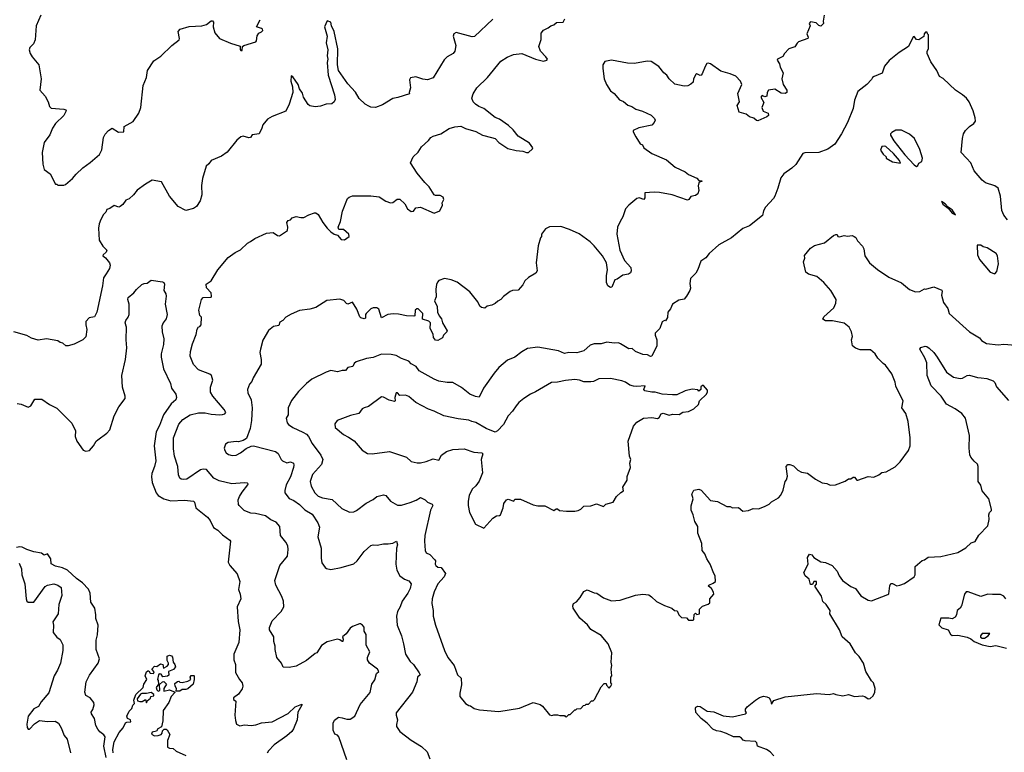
# Model space of a CAD drawing. Extents: x 1933546 to 2138868, y 524910 to 667279.
# Tile 204 of 256: x 2024383 to 2032938, y 590581 to 596948. Entities that reach past the tile are written whole.
import ezdxf

# ---------------------------------------------------------------- set-up
doc = ezdxf.new("R2010")
doc.units = 0

msp = doc.modelspace()

# ---------------------------------------------------------------- linework, layer by layer
at = {"layer": '0CON10XD'}
for points in [[(2024565, 596987.5), (2024526, 596895), (2024517.3, 596772.7), (2024501.7, 596738.3), (2024470, 596705), (2024465.8, 596685), (2024472.5, 596655), (2024490, 596625), (2024548.9, 596555), (2024570.6, 596435), (2024557.5, 596335), (2024602.7, 596282.7), (2024628.8, 596235), (2024642.3, 596192.3), (2024655, 596178.8), (2024765, 596171.4), (2024783.3, 596165), (2024787.5, 596155), (2024765, 596114), (2024693.8, 596045), (2024667.5, 596005), (2024645, 595947.5), (2024595, 595880), (2024576.7, 595795), (2024582.7, 595692.7), (2024596.4, 595646.4), (2024648.3, 595608.3), (2024695, 595520), (2024705, 595520), (2024715, 595510), (2024765, 595510), (2024780, 595515), (2024843, 595567), (2024872.5, 595605), (2024930.5, 595659.5), (2024995, 595706.7), (2025075, 595777.5), (2025096.7, 595816.7), (2025112, 595925), (2025125, 595953.3), (2025153.3, 595985), (2025185, 596006.2), (2025241.2, 595971.2), (2025288, 595972), (2025291.7, 596018.3), (2025367.7, 596062.3), (2025418.8, 596135), (2025435.9, 596184.1), (2025455.7, 596375), (2025484.3, 596445), (2025492, 596505), (2025549.3, 596590.7), (2025609.3, 596630.7), (2025705.5, 596724.5), (2025767.8, 596772.2), (2025770.8, 596785), (2025760.8, 596845), (2025776.7, 596865), (2025855, 596890), (2025965, 596893.3), (2026005, 596907.5), (2026045, 596937.5), (2026057, 596937), (2026066.4, 596926.4), (2026063.3, 596885), (2026077.5, 596835), (2026120, 596785), (2026215, 596742.5), (2026298.3, 596718.3), (2026298.3, 596688.3), (2026305, 596680), (2026315, 596680), (2026320, 596715), (2026330, 596725), (2026435, 596756.7), (2026441.2, 596765), (2026445, 596807.5), (2026460.5, 596829.5), (2026485, 596842.5), (2026494, 596855), (2026493.3, 596865), (2026485, 596871.2), (2026440, 596885), (2026472, 596948)], [(2031373.6, 596986.4), (2031363.3, 596935), (2031366.7, 596915), (2031345, 596892.5), (2031327, 596897), (2031301.7, 596921.7), (2031255, 596930), (2031242.5, 596915), (2031250, 596895), (2031221.2, 596825), (2031232.5, 596795), (2031230, 596785), (2031150, 596755), (2031136.7, 596745), (2031117.3, 596712.7), (2031065, 596693.8), (2031026.7, 596655), (2031012.3, 596627.7), (2030966.2, 596605), (2030963.8, 596595), (2030983.8, 596565), (2030991.4, 596535), (2031016.7, 596485), (2031005.7, 596435), (2031017.5, 596385), (2031048.1, 596335), (2031047.5, 596315), (2031035, 596306), (2030998.8, 596308.8), (2030945, 596343.2), (2030890, 596335), (2030876, 596315), (2030875, 596282.5), (2030858.3, 596278.3), (2030835, 596288.8), (2030821.2, 596275), (2030847.7, 596227.7), (2030831.2, 596185), (2030843, 596153), (2030885, 596136.2), (2030888, 596115), (2030875, 596104.2), (2030795, 596070), (2030785, 596071.2), (2030761.3, 596091.3), (2030725, 596104.4), (2030696, 596126), (2030634, 596144), (2030617.3, 596202.7), (2030635.7, 596235), (2030623.6, 596306.4), (2030656.2, 596385), (2030646.2, 596415), (2030605, 596456.2), (2030555, 596478.8), (2030475, 596500), (2030385, 596563.3), (2030365, 596570), (2030354.1, 596565.9), (2030338.3, 596541.7), (2030313.6, 596476.4), (2030303.6, 596466.4), (2030295, 596462.5), (2030265, 596477.5), (2030257, 596473), (2030237.5, 596435), (2030233.3, 596405), (2030215, 596386.7), (2030186.8, 596373.2), (2030155, 596371.4), (2030075, 596388.8), (2030026.7, 596435), (2030005.9, 596465.9), (2029980, 596485), (2029935, 596542.5), (2029870, 596585), (2029835, 596587.5), (2029725, 596566.7), (2029665, 596568.8), (2029525, 596596.2), (2029467.5, 596585), (2029450, 596555), (2029448.8, 596525), (2029461.2, 596435), (2029481.2, 596385), (2029515, 596330), (2029547, 596307), (2029595, 596252), (2029628.3, 596238.3), (2029665.9, 596205.9), (2029702.7, 596192.7), (2029735, 596171.2), (2029795, 596153.8), (2029868.3, 596118.3), (2029899.3, 596089.3), (2029903.3, 596075), (2029896.7, 596055), (2029875, 596030), (2029763, 596007), (2029713.6, 595986.4), (2029713, 595973), (2029735, 595930), (2029775, 595870), (2029795, 595860), (2029806.7, 595835), (2029875, 595785.8), (2030001.3, 595731.3), (2030077.7, 595667.7), (2030165, 595626), (2030193, 595603), (2030265, 595571.2), (2030285, 595550), (2030308.3, 595548.3), (2030308.3, 595541.7), (2030295, 595540), (2030285, 595530), (2030276.7, 595505), (2030283.8, 595465), (2030275.7, 595434.3), (2030255, 595421.2), (2030215, 595412.5), (2030196.7, 595385), (2030185, 595378.8), (2030052.5, 595425), (2029943, 595447), (2029895, 595450), (2029815, 595442.5), (2029815, 595400), (2029805, 595386.2), (2029765, 595400), (2029745.7, 595394.3), (2029675, 595336), (2029647.5, 595305), (2029624, 595235), (2029598.8, 595195), (2029578, 595145), (2029570, 595085), (2029596.9, 594945), (2029638.8, 594855), (2029693.3, 594795), (2029696.4, 594766.4), (2029690.7, 594749.3), (2029672.3, 594737.7), (2029623.2, 594726.8), (2029575, 594693.8), (2029555, 594687.5), (2029527, 594623), (2029515, 594620), (2029493.3, 594635), (2029482, 594665), (2029480, 594725), (2029488.6, 594775), (2029480, 594835), (2029448, 594895), (2029375, 594983.8), (2029338.8, 595018.8), (2029245, 595086.7), (2029160, 595125), (2029085, 595150), (2028985, 595147.5), (2028950, 595130), (2028917.5, 595085), (2028917.5, 595065), (2028908.3, 595051.7), (2028888.3, 594981.7), (2028871.2, 594835), (2028878, 594765), (2028868.6, 594745), (2028803.7, 594706.3), (2028772.2, 594677.7), (2028754.4, 594645), (2028715, 594598.8), (2028665, 594594), (2028645, 594586.2), (2028585, 594541.2), (2028564.3, 594515.7), (2028537.4, 594502.6), (2028515, 594481.4), (2028485, 594465.8), (2028445, 594458.9), (2028425, 594440.8), (2028395, 594446), (2028379.7, 594459.7), (2028363.3, 594495), (2028295, 594583.3), (2028185, 594667.5), (2028131.7, 594688.3), (2028075, 594697.5), (2028025, 594682.5), (2028011.7, 594668.3), (2028004.1, 594645.9), (2027998, 594605), (2028000.7, 594539.3), (2027986.7, 594505), (2028010, 594455), (2028013.8, 594405), (2028027.5, 594375), (2028048.6, 594348.6), (2028055, 594313.3), (2028096, 594245), (2028093.3, 594235), (2028063.9, 594206.1), (2028056.4, 594183.6), (2028015, 594160), (2027995, 594163.3), (2027978, 594185), (2027974.4, 594215), (2027950.6, 594265), (2027950.8, 594315), (2027937, 594327), (2027882, 594345), (2027886.9, 594395), (2027845, 594434.4), (2027834.5, 594435.5), (2027818.8, 594425), (2027816.7, 594375), (2027808.3, 594371.7), (2027745, 594373.8), (2027675, 594389.2), (2027628.8, 594391.2), (2027582.5, 594385), (2027525, 594356.7), (2027503.5, 594433.5), (2027485, 594443.9), (2027455, 594443.9), (2027433.4, 594436.6), (2027393.3, 594395), (2027386.5, 594385), (2027387, 594353), (2027375, 594348), (2027347.3, 594357.3), (2027337, 594367), (2027313, 594433), (2027275, 594492.5), (2027235, 594476.7), (2027222.3, 594482.3), (2027198.3, 594508.3), (2027165, 594520), (2027051.2, 594508.8), (2026955, 594446.7), (2026905, 594431.2), (2026815, 594420), (2026740.5, 594389.5), (2026695, 594362.5), (2026670, 594335), (2026642, 594318), (2026635, 594290), (2026588.3, 594281.7), (2026545, 594247.5), (2026496.1, 594163.9), (2026473.9, 594086.1), (2026470, 594055), (2026482, 593995), (2026482, 593955), (2026410, 593835), (2026399.2, 593805), (2026378.6, 593781.4), (2026362, 593735), (2026364.2, 593705), (2026393.6, 593643.6), (2026402.9, 593575), (2026395.5, 593464.5), (2026384.2, 593395.8), (2026353, 593307), (2026325, 593290), (2026285, 593280), (2026265, 593283.3), (2026195, 593273.3), (2026171.7, 593258.3), (2026160, 593225), (2026163.8, 593205), (2026176.2, 593185), (2026198.3, 593168.3), (2026228.8, 593161.2), (2026262.5, 593165), (2026302.5, 593185), (2026349.3, 593220.7), (2026395, 593242.5), (2026415, 593243.3), (2026605, 593195.8), (2026629.1, 593179.1), (2026654, 593125), (2026665, 593113.8), (2026705, 593098), (2026735, 593105.7), (2026761.2, 593095), (2026765.7, 593075.7), (2026760.6, 593055), (2026735.6, 592975), (2026699.1, 592905), (2026685.7, 592855.7), (2026687.4, 592837.4), (2026725, 592786.9), (2026765, 592770.6), (2026815, 592734.3), (2026859.5, 592689.5), (2026925, 592651.4), (2026974.2, 592575), (2026988.3, 592538.3), (2026974.4, 592455), (2027003.1, 592355), (2027000.8, 592269.2)], [(2028495, 596952.2), (2028335, 596802), (2028315, 596800), (2028175, 596835.8), (2028153.8, 596825), (2028150, 596805), (2028171.9, 596725), (2028164.2, 596675), (2028150, 596655), (2028096, 596625), (2028072.2, 596597.8), (2027975, 596444), (2027925, 596426), (2027885, 596431.4), (2027825, 596450), (2027778.3, 596441.7), (2027770.8, 596425), (2027778.8, 596355), (2027767.5, 596315), (2027770, 596305), (2027669.3, 596270.7), (2027625, 596263.3), (2027535, 596208.8), (2027475, 596186), (2027435, 596188), (2027417.5, 596195), (2027384, 596215), (2027332.6, 596262.6), (2027299.2, 596319.2), (2027235, 596389.2), (2027153.1, 596505), (2027143, 596557), (2027146, 596695), (2027114, 596845), (2027092.5, 596895), (2027086.1, 596926.1), (2027055, 596937.5), (2027032.5, 596885), (2027054.2, 596805), (2027044.5, 596745.5), (2027060, 596685), (2027055.5, 596635), (2027060, 596605), (2027054.3, 596575), (2027063.9, 596466.1), (2027116.7, 596295), (2027122.5, 596255), (2027115.6, 596234.4), (2027095, 596218), (2027045, 596213.3), (2026995, 596195.7), (2026950.8, 596190.8), (2026905, 596200), (2026889.5, 596209.5), (2026848, 596275), (2026839.6, 596309.6), (2026815, 596346.2), (2026803.1, 596385), (2026755, 596450), (2026740.5, 596459.5), (2026737.8, 596415), (2026752.9, 596365), (2026756, 596315), (2026723.1, 596215), (2026695, 596154), (2026575, 596107.1), (2026536.6, 596083.4), (2026494.6, 596035.4), (2026487.8, 596005), (2026463.8, 595955), (2026401.9, 595948.1), (2026388.8, 595925), (2026375, 595920.6), (2026325, 595934.5), (2026305, 595930.9), (2026269, 595901), (2026185, 595797.7), (2026135, 595763.2), (2026045.8, 595725), (2026025.8, 595695), (2026001.9, 595675), (2025972.5, 595567.5), (2025962.4, 595507.6), (2025964.4, 595425), (2025951.4, 595375), (2025920, 595325), (2025892.3, 595307.7), (2025825, 595291.2), (2025758.8, 595325), (2025685, 595413.3), (2025615, 595537.5), (2025535, 595553.3), (2025475, 595518.8), (2025404.2, 595465.8), (2025372.5, 595425), (2025335, 595390), (2025305, 595380), (2025277.7, 595342.3), (2025255, 595323.3), (2025245, 595320), (2025205, 595333.3), (2025165, 595307.5), (2025140.5, 595299.5), (2025130, 595275), (2025110, 595255), (2025087, 595213), (2025073.1, 595175), (2025068.5, 595135), (2025072.5, 595032.5), (2025105, 594980), (2025140, 594945), (2025135, 594927.5), (2025107.5, 594905), (2025103.8, 594895), (2025128.3, 594878.3), (2025162.5, 594835), (2025168.6, 594815), (2025162.5, 594785), (2025135, 594738.8), (2025110, 594705), (2025101.4, 594635), (2025053.8, 594405), (2025032.5, 594365), (2024985, 594356.2), (2024956.7, 594325), (2024956.7, 594295), (2024967.5, 594255), (2024957, 594193), (2024930, 594165), (2024855, 594127.5), (2024805, 594112.5), (2024783, 594113), (2024757, 594137), (2024735, 594142.5), (2024715, 594157.5), (2024615, 594173.3), (2024542.3, 594162.3), (2024485, 594181.2), (2024445, 594203.8), (2024332.5, 594235)], [(2027226.2, 590515), (2027155.6, 590715.6), (2027145, 590731.2), (2027120, 590740), (2027106.7, 590775), (2027106, 590835), (2027118.3, 590861.7), (2027154.1, 590885.9), (2027185, 590880.8), (2027225, 590869.2), (2027255, 590870), (2027294.1, 590895.9), (2027342.2, 590997.8), (2027427.9, 591102.1), (2027441.2, 591175), (2027469.2, 591210.8), (2027482, 591265), (2027503.8, 591285), (2027492, 591305), (2027421.2, 591355), (2027404, 591385), (2027404, 591405), (2027425.8, 591455), (2027393, 591513), (2027391.9, 591605), (2027376.2, 591635), (2027375, 591670), (2027362.5, 591685), (2027345, 591698.8), (2027335, 591698.8), (2027273.9, 591676.1), (2027255, 591660), (2027219.3, 591610.7), (2027187.5, 591585), (2027193.3, 591565), (2027190, 591545), (2027183.2, 591543.2), (2027165, 591560), (2027145, 591566), (2027055, 591541.9), (2027005, 591510.8), (2026965, 591446.2), (2026949.5, 591440.5), (2026875, 591380), (2026785, 591330), (2026725, 591317.5), (2026672.7, 591322.7), (2026656.1, 591356.1), (2026617.5, 591405), (2026603.3, 591475), (2026603.8, 591505), (2026590.8, 591545), (2026592, 591585), (2026554.1, 591645.9), (2026554, 591665), (2026576.2, 591725), (2026654, 591805), (2026679.2, 591845), (2026675.7, 591895), (2026660.6, 591935), (2026607.1, 592035), (2026598.6, 592075), (2026644.3, 592205.7), (2026708.8, 592285), (2026716, 592345), (2026711.2, 592375), (2026695, 592406.7), (2026650, 592465), (2026642, 592545), (2026610.5, 592580.5), (2026565, 592602), (2026517.5, 592635), (2026432.3, 592657.7), (2026390.9, 592660.9), (2026352.5, 592675), (2026334.2, 592684.2), (2026290, 592725), (2026283.3, 592735), (2026281.2, 592775), (2026292, 592805), (2026316.8, 592843.2), (2026363.8, 592905), (2026366.7, 592915), (2026360.7, 592920.7), (2026334.2, 592924.2), (2026225, 592914.4), (2026115, 592940.5), (2026069.2, 592965), (2026005, 593039.4), (2025977.3, 593042.7), (2025954.5, 593035.5), (2025835, 592954.3), (2025805, 592950.8), (2025785.8, 592955.8), (2025774, 592965), (2025763.2, 592993.2), (2025756.9, 593065), (2025727.5, 593155), (2025718.7, 593218.7), (2025720.5, 593315), (2025765, 593432), (2025800.8, 593475), (2025865, 593513.6), (2025937.2, 593532.8), (2025995, 593531.8), (2026045, 593520), (2026122.8, 593512.8), (2026145, 593515.6), (2026166.3, 593523.7), (2026172.5, 593535), (2026159.1, 593559.1), (2026060, 593675), (2026041.7, 593711.7), (2026040.5, 593755), (2026060, 593815), (2026048, 593855), (2026035, 593867.5), (2025936.7, 593905), (2025892.3, 593952.3), (2025864, 594025), (2025867.5, 594065), (2025885, 594130), (2025917, 594213), (2025925, 594260), (2025935, 594280), (2025947.5, 594282.5), (2025960, 594295), (2025961.7, 594361.7), (2025948.3, 594378.3), (2025938.8, 594425), (2025962.7, 594517.3), (2025975.8, 594534.2), (2026045, 594537.5), (2026050, 594545), (2026046.2, 594575), (2026005, 594617.5), (2026001.7, 594648.3), (2026045, 594677.5), (2026105.7, 594774.3), (2026195, 594880), (2026255, 594923.8), (2026301.7, 594948.3), (2026362.5, 595005), (2026389.6, 595020.4), (2026425, 595045.8), (2026525.8, 595094.2), (2026585, 595098), (2026621.7, 595071.7), (2026639.5, 595070.5), (2026710, 595115), (2026712.5, 595145), (2026703.3, 595185), (2026715, 595202.5), (2026735, 595210), (2026750, 595225), (2026785, 595236.7), (2026825, 595227.5), (2026851.7, 595228.3), (2026895, 595252.5), (2026945, 595270), (2026955, 595270), (2026976.7, 595255), (2027018, 595185), (2027054.2, 595135), (2027084.7, 595104.7), (2027115, 595084.4), (2027145, 595074.2), (2027175, 595037.8), (2027205.4, 595034.6), (2027245, 595062.5), (2027242, 595085), (2027195, 595125.8), (2027155, 595123.3), (2027150, 595145), (2027170, 595195), (2027188.1, 595285), (2027231.2, 595395), (2027245, 595406.7), (2027275, 595416), (2027435, 595415.8), (2027505, 595408.8), (2027565, 595371.2), (2027605, 595356.7), (2027625, 595360), (2027663, 595387), (2027685, 595387.5), (2027728.6, 595348.6), (2027752.9, 595302.9), (2027785, 595280.8), (2027803.3, 595285), (2027826.1, 595313.9), (2027865, 595318.8), (2027985, 595266.7), (2028033, 595287), (2028057.5, 595335), (2028053.9, 595356.1), (2028068.8, 595385), (2028060.8, 595405), (2028035, 595419.5), (2027995, 595421.1), (2027985, 595427.1), (2027940, 595495), (2027902.4, 595532.4), (2027837.5, 595615), (2027778.8, 595705), (2027802, 595755), (2027845, 595797.5), (2027875, 595844), (2027935, 595898), (2027956, 595925), (2027975, 595936.7), (2028042.7, 595957.3), (2028115, 596002), (2028163.7, 596016.3), (2028215, 596021.8), (2028255, 596003.1), (2028345, 595975.3), (2028405, 595943.3), (2028483.3, 595925), (2028514, 595915), (2028545, 595881.5), (2028625, 595829.4), (2028695, 595811.1), (2028755, 595805.8), (2028785, 595794), (2028805, 595793.3), (2028837.5, 595825), (2028840, 595835), (2028811.2, 595875), (2028712.9, 595935), (2028670.2, 595990.2), (2028628.9, 596028.9), (2028552.3, 596082.3), (2028515, 596098.6), (2028415, 596175.7), (2028373.1, 596193.1), (2028343.7, 596213.7), (2028324.2, 596235), (2028312, 596265), (2028322.5, 596305), (2028355.6, 596355), (2028447.5, 596445), (2028562.9, 596587.1), (2028618.1, 596621.9), (2028674, 596646), (2028745, 596653.5), (2028865, 596605.6), (2028935, 596588.8), (2028963, 596597), (2028967.5, 596605), (2028953.3, 596625), (2028906.7, 596675), (2028893.9, 596713.9), (2028912.5, 596775), (2028915, 596830), (2028935, 596856.7), (2028975, 596876.2), (2028997.5, 596895), (2029025, 596903.3), (2029046.4, 596923.6), (2029105, 596927.5), (2029120, 596955)], [(2032965, 595210), (2032935, 595248.8), (2032915, 595290), (2032904.3, 595415), (2032884.1, 595484.1), (2032855, 595503.8), (2032775, 595530), (2032744.5, 595554.5), (2032675, 595633.8), (2032646, 595705), (2032610, 595745), (2032564, 595795), (2032574.5, 595915), (2032582.5, 595955), (2032600.5, 595985), (2032635, 596018.9), (2032673.8, 596045), (2032686.2, 596065), (2032683.8, 596095), (2032665.8, 596155.8), (2032633.3, 596235), (2032610, 596265), (2032575.8, 596295.8), (2032514.4, 596334.4), (2032406.5, 596436.5), (2032375, 596453.8), (2032352, 596505), (2032300.3, 596580.3), (2032266.7, 596655), (2032267.5, 596675), (2032280, 596695), (2032280, 596815), (2032270, 596825), (2032268.3, 596838.3), (2032251.7, 596838.3), (2032240, 596825), (2032238.3, 596801.7), (2032195, 596773.3), (2032175, 596776.7), (2032155, 596802.5), (2032145, 596797.5), (2032105.7, 596714.3), (2032025, 596663.3), (2031936.1, 596593.9), (2031896.2, 596543.8), (2031875.9, 596484.1), (2031806.4, 596453.6), (2031793.6, 596446.4), (2031783, 596427), (2031743.9, 596386.1), (2031665.9, 596324.1), (2031635, 596247.5), (2031624, 596175), (2031575.8, 596055), (2031524, 595955), (2031464, 595865), (2031405, 595824), (2031327.5, 595795), (2031205, 595792), (2031186.1, 595783.9), (2031125, 595690), (2031092.3, 595657.7), (2031023, 595607), (2030995, 595572.5), (2030971.2, 595485), (2030942.5, 595415), (2030932.5, 595395), (2030862.5, 595317.5), (2030844.3, 595285.7), (2030838, 595245), (2030725, 595156), (2030665, 595133.8), (2030567.2, 595052.8), (2030457.7, 594992.3), (2030373, 594917), (2030345, 594877.5), (2030300.8, 594849.2), (2030275, 594777.5), (2030256.1, 594743.9), (2030210.5, 594699.5), (2030206.2, 594655), (2030210.8, 594615), (2030205.4, 594594.6), (2030175.7, 594545), (2030155, 594520), (2030109.1, 594510.9), (2030056.2, 594475), (2030038.8, 594435), (2030014.4, 594405), (2030010, 594360), (2029995, 594330), (2029985, 594332.5), (2029965, 594321.2), (2029944.3, 594265.7), (2029905.4, 594225), (2029903.2, 594205), (2029918.6, 594165), (2029919.2, 594115), (2029875, 594024.2), (2029865, 594021.4), (2029837.5, 594035), (2029798, 594038), (2029734, 594065), (2029705, 594090), (2029675, 594086.9), (2029601.9, 594131.9), (2029585, 594139.6), (2029547.3, 594137.3), (2029485, 594145.7), (2029435, 594132.5), (2029375, 594132), (2029339.5, 594120.5), (2029285, 594071.2), (2029225, 594052.5), (2029155, 594055.8), (2029115, 594047.5), (2029065, 594070.9), (2028885, 594102), (2028795, 594090), (2028745, 594062.5), (2028685, 594014.2), (2028621.2, 593988.8), (2028545.8, 593924.2), (2028505, 593876.7), (2028413.4, 593746.6), (2028375, 593668.8), (2028343.6, 593673.6), (2028295, 593694.2), (2028222.1, 593752.1), (2028145, 593794.3), (2028095.7, 593795.7), (2028025, 593807.1), (2027983.8, 593825), (2027855, 593897.5), (2027826.2, 593935), (2027785, 593958.6), (2027765, 593980), (2027700, 594005), (2027655, 594030), (2027609.7, 594039.7), (2027525, 594040), (2027455, 594012.9), (2027395, 594004), (2027305.9, 593974.1), (2027289.3, 593960.7), (2027276.7, 593935), (2027235, 593926.2), (2027215, 593900), (2027185, 593899.4), (2027145, 593886.7), (2027085, 593898.8), (2027045, 593886.2), (2026922.5, 593825), (2026873.3, 593785), (2026805, 593716.2), (2026745, 593640), (2026716.2, 593575), (2026714, 593515), (2026698.8, 593485), (2026708, 593445), (2026718.9, 593428.9), (2026755, 593404.3), (2026843.5, 593363.5)], [(2032175, 595673.3), (2032185, 595680), (2032195, 595700), (2032220, 595715), (2032227.5, 595745), (2032205, 595820), (2032157.5, 595915), (2032113.6, 595953.6), (2032045, 595986.7), (2031995, 595986.7), (2031961.7, 595968.3), (2031947.5, 595955), (2031948.8, 595945), (2031978.6, 595895), (2032073.8, 595773.8), (2032155, 595686.7), (2032175, 595673.3)], [(2032035, 595700), (2032026.7, 595725), (2031975.3, 595785.3), (2031907.5, 595845), (2031895, 595850), (2031873.6, 595846.4), (2031862.5, 595815), (2031885, 595780), (2031910, 595755), (2031910, 595745), (2031965, 595712.5), (2032035, 595700)], [(2032515, 595252.5), (2032485, 595296.2), (2032450, 595320), (2032425, 595348.8), (2032393.3, 595366.7), (2032404.1, 595344.1), (2032448.8, 595308.8), (2032485, 595266.7), (2032515, 595252.5)], [(2029135, 590890), (2029155, 590910), (2029165, 590910), (2029205, 590950), (2029215, 590950), (2029225, 590960), (2029257, 590963), (2029281.7, 590988.3), (2029295, 590990), (2029305, 591000), (2029325, 591000), (2029351.7, 591028.3), (2029365, 591030), (2029378.3, 591041.7), (2029435, 591150), (2029461.7, 591178.3), (2029478.3, 591178.3), (2029480, 591165), (2029505, 591140), (2029520, 591155), (2029527.5, 591175), (2029520, 591185), (2029520, 591235), (2029527.5, 591245), (2029522.5, 591305), (2029527.5, 591335), (2029522.5, 591365), (2029526.7, 591445), (2029496, 591525), (2029435, 591596), (2029345, 591650), (2029315, 591690), (2029248.3, 591748.3), (2029192.5, 591835), (2029187.5, 591855), (2029195, 591873.3), (2029219.7, 591890.3), (2029253, 591927), (2029285, 591980), (2029312.5, 591992.5), (2029375, 591967.5), (2029397.5, 591965), (2029455, 591922.5), (2029525, 591898.8), (2029600, 591905), (2029733, 591947), (2029796.1, 591956.1), (2029849.3, 591949.3), (2029873.6, 591933.6), (2029915, 591892.5), (2029985, 591857.5), (2030050, 591835), (2030073, 591813), (2030095, 591810), (2030110, 591775), (2030131.7, 591751.7), (2030175, 591750), (2030195, 591730), (2030235, 591730), (2030240, 591735), (2030241.7, 591778.3), (2030255, 591790), (2030265, 591780), (2030290, 591785), (2030290, 591825), (2030315, 591850), (2030365, 591870), (2030378.3, 591881.7), (2030380, 591915), (2030412.5, 591955), (2030411.7, 591971.7), (2030392.5, 592005), (2030367.5, 592025), (2030370, 592035), (2030409.5, 592050.5), (2030427.5, 592065), (2030426.7, 592115), (2030413.3, 592135), (2030383.3, 592215), (2030351.7, 592261.7), (2030336.1, 592306.1), (2030313.3, 592335), (2030310, 592395), (2030273.8, 592485), (2030274.4, 592545), (2030248, 592588), (2030235.7, 592645), (2030218, 592685), (2030216.4, 592723.6), (2030233.8, 592785), (2030223.3, 592825), (2030240.7, 592859.3), (2030285, 592867.5), (2030305, 592858.8), (2030385, 592768.8), (2030445, 592760), (2030528, 592718), (2030555, 592716.2), (2030576.4, 592706.4), (2030628, 592708), (2030665, 592677.5), (2030715, 592683.3), (2030755, 592700), (2030803, 592697), (2030853, 592717), (2030893.6, 592736.4), (2030915, 592757.5), (2030976.1, 592793.9), (2030996.7, 592815), (2031015, 592860), (2031033.8, 592936.2), (2031045, 592950), (2031055, 592980), (2031043.3, 593065), (2031058.3, 593081.7), (2031075, 593082.5), (2031105, 593070), (2031144.4, 593034.4), (2031175, 593016.2), (2031228.3, 593008.3), (2031296.4, 592956.4), (2031355, 592923.3), (2031395, 592917.5), (2031425, 592902.5), (2031470, 592905), (2031555, 592937.5), (2031585, 592957.5), (2031605, 592957.5), (2031625, 592971.2), (2031635, 592971.2), (2031655, 592947.5), (2031665, 592947.5), (2031755, 592977.5), (2031805, 592973.8), (2031847, 592993), (2031875, 593013.8), (2031911.7, 593018.3), (2031988.3, 593061.7), (2032033.9, 593106.1), (2032105.8, 593204.2), (2032120, 593245), (2032120, 593315), (2032103.8, 593455), (2032081.2, 593525), (2032046.2, 593575), (2032060, 593635), (2032046.7, 593655), (2031995, 593762.5), (2031988.8, 593798.8), (2031961.2, 593871.2), (2031906.7, 593945), (2031885, 593958.8), (2031837.7, 594007.7), (2031816.2, 594045), (2031775, 594078.6), (2031685, 594079.4), (2031645, 594092.5), (2031618.8, 594115), (2031611.2, 594165), (2031620, 594195), (2031610, 594235), (2031588.8, 594275), (2031545, 594310), (2031445, 594330), (2031385, 594331.5), (2031360, 594345), (2031369.2, 594365), (2031457.1, 594445), (2031474, 594485), (2031476, 594515), (2031430, 594595), (2031368.8, 594665), (2031308.8, 594715), (2031235, 594736.2), (2031213.6, 594753.6), (2031192.5, 594845), (2031204, 594875), (2031201.2, 594898.8), (2031228.3, 594931.7), (2031255, 594962.5), (2031287.5, 594985), (2031375, 595010), (2031455, 595073.3), (2031475, 595082.5), (2031485, 595080), (2031492.5, 595065), (2031505, 595060), (2031545, 595072.5), (2031575, 595067.5), (2031615, 595073.3), (2031632.5, 595065), (2031647.5, 595055), (2031662.5, 595025), (2031705, 594980), (2031716.1, 594956.1), (2031726.7, 594895), (2031766.1, 594836.1), (2031835, 594776.7), (2031935, 594711.2), (2032045, 594660), (2032115, 594604.2), (2032165, 594584), (2032205, 594586.7), (2032245, 594608.8), (2032255, 594606.7), (2032325, 594627.1), (2032395, 594596.7), (2032398.8, 594585), (2032393.3, 594555), (2032409.2, 594489.2), (2032447, 594437), (2032460, 594395), (2032635, 594236.2), (2032722.3, 594182.3), (2032739.2, 594159.2), (2032782.5, 594135), (2032885, 594121.9), (2032935, 594128), (2033035, 594120)], [(2032855, 594740), (2032871.7, 594758.3), (2032887.5, 594825), (2032877.5, 594895), (2032867.5, 594915), (2032790, 594965), (2032753, 594973), (2032735, 594987.5), (2032701.7, 594988.3), (2032703.6, 594903.6), (2032723.3, 594865), (2032815, 594752.5), (2032855, 594740)], [(2024361.2, 593611.2), (2024395, 593605.8), (2024455, 593580), (2024478.8, 593591.2), (2024515, 593650.8), (2024575, 593651.4), (2024642.6, 593602.6), (2024705, 593570.8), (2024835, 593442), (2024868.6, 593375), (2024865.7, 593325), (2024879.4, 593285), (2024935, 593208), (2024958.3, 593198.3), (2024990, 593205), (2025025, 593244.2), (2025045.8, 593284.2), (2025062.9, 593297.1), (2025140.9, 593355), (2025165.4, 593385), (2025202.2, 593505), (2025244.4, 593585), (2025298.1, 593655), (2025297.9, 593675), (2025275.2, 593755), (2025270.9, 593855), (2025300.9, 593995), (2025314.5, 594095), (2025307.5, 594165), (2025310, 594275), (2025299.5, 594315), (2025304.4, 594335), (2025325, 594362), (2025333.6, 594386.4), (2025333.6, 594476.4), (2025322.5, 594515), (2025325, 594533.3), (2025375.4, 594574.6), (2025396.7, 594603.3), (2025445, 594645.7), (2025465, 594655.7), (2025491.7, 594658.3), (2025526.1, 594683.9), (2025625, 594669.6), (2025635.5, 594665), (2025639.8, 594649.8), (2025634.2, 594594.2), (2025652.5, 594565), (2025656.6, 594546.6), (2025645.3, 594475), (2025665.4, 594385), (2025655, 594348), (2025628.1, 594315), (2025618.5, 594285), (2025621.1, 594235), (2025634.6, 594175), (2025630.8, 594125), (2025611.2, 594045), (2025611.5, 594015), (2025632.5, 593915), (2025692.1, 593785), (2025703.2, 593745), (2025738.1, 593695), (2025745.8, 593665), (2025738, 593645), (2025700.1, 593609.9), (2025632.3, 593515), (2025598.2, 593421.8), (2025569.1, 593365), (2025552, 593245), (2025565.5, 593115), (2025553.6, 593065)], [(2030935, 590550), (2030902.5, 590585), (2030872.5, 590605), (2030793.8, 590635), (2030786.2, 590665), (2030775.6, 590675.6), (2030685, 590680), (2030667.5, 590687.5), (2030654, 590705), (2030636.2, 590715), (2030585, 590715.7), (2030524.7, 590744.7), (2030475, 590762), (2030437.4, 590767.4), (2030405, 590782.5), (2030355, 590834.3), (2030302.5, 590875), (2030257.7, 590927.7), (2030253.6, 590966.4), (2030257.5, 590975), (2030275, 590983.3), (2030295, 590980), (2030355, 590940), (2030415, 590932.5), (2030495, 590899.1), (2030575, 590889.2), (2030690, 590915), (2030696.7, 590925), (2030687.7, 590937.7), (2030688.1, 590955), (2030703.4, 590976.6), (2030775, 591034.6), (2030811.9, 591058.1), (2030845, 591070.4), (2030875, 591064.7), (2030895, 591053.6), (2030906.9, 591035), (2030915, 591000), (2030935, 591032.5), (2031035, 591064.4), (2031305, 591091.4), (2031415, 591084), (2031455, 591093.3), (2031475, 591083.8), (2031535, 591073.3), (2031585, 591083.3), (2031636.4, 591066.4), (2031705, 591072.5), (2031725, 591067.5), (2031755, 591047.5), (2031771.7, 591048.3), (2031797, 591073), (2031812.5, 591105), (2031816.7, 591135), (2031802.5, 591185), (2031785, 591202.5), (2031733.2, 591283.2), (2031713, 591357), (2031676, 591415), (2031643.8, 591445), (2031598, 591525), (2031530, 591585), (2031506.7, 591645), (2031421.2, 591785), (2031423.3, 591815), (2031388.8, 591865), (2031361.4, 591891.4), (2031348.8, 591938.8), (2031292.5, 592025), (2031306, 592044), (2031306.2, 592065), (2031284.1, 592065.9), (2031270, 592040), (2031255, 592040), (2031243.3, 592085), (2031208, 592115), (2031196, 592145), (2031232.5, 592215), (2031227.5, 592275), (2031245, 592302.5), (2031265, 592298), (2031283.9, 592273.9), (2031345, 592236), (2031385, 592232), (2031443.3, 592205), (2031486.1, 592156.1), (2031501.9, 592115), (2031532.5, 592075), (2031605, 592021.4), (2031644.3, 592004.3), (2031691.1, 591941.1), (2031754.1, 591904.1), (2031785, 591897.1), (2031925, 591952.5), (2031935, 591960), (2031942.3, 592027.7), (2031951.7, 592048.3), (2031965, 592048), (2032005, 592028.8), (2032030, 592035), (2032070.7, 592049.3), (2032153.9, 592106.1), (2032163.8, 592125), (2032164.2, 592195.8), (2032225, 592249.2), (2032245.4, 592254.6), (2032275, 592275.8), (2032387.3, 592282.7), (2032535, 592316.7), (2032603, 592357), (2032649.3, 592400.7), (2032685.8, 592414.2), (2032715, 592467.5), (2032795, 592550), (2032806.7, 592605), (2032803.6, 592646.4), (2032810, 592665), (2032827, 592683), (2032827.5, 592695), (2032803.3, 592785), (2032744.3, 592854.3), (2032735, 592902.5), (2032712, 592935), (2032709.2, 593065), (2032703.8, 593085), (2032675, 593112.5), (2032645.6, 593145), (2032637.4, 593167.4), (2032631.2, 593225), (2032634.4, 593335), (2032600, 593485), (2032568.8, 593525), (2032512, 593565), (2032435.4, 593605.4), (2032390, 593675), (2032303.1, 593765), (2032268.9, 593855), (2032264.4, 593965), (2032248.2, 594008.2), (2032203.3, 594085), (2032211.2, 594098.8), (2032250.5, 594109.5), (2032265, 594107.5), (2032285, 594094), (2032325, 594055.8), (2032355.4, 594015.4), (2032435, 593886.2), (2032495, 593842), (2032555, 593830), (2032575, 593834), (2032614.6, 593855.4), (2032635, 593857.8), (2032705, 593837.3), (2032735.5, 593834.5), (2032785, 593829.4), (2032840.3, 593810.3), (2032854.4, 593794.4), (2032868.7, 593758.7), (2032975, 593637.5)], [(2028415, 592530), (2028493.6, 592616.4), (2028525, 592637.5), (2028551.7, 592638.3), (2028560, 592645), (2028582.5, 592705), (2028590, 592745), (2028613.6, 592776.4), (2028628.3, 592781.7), (2028675, 592762.5), (2028685, 592780), (2028735, 592782.5), (2028845, 592731.2), (2028885, 592723.3), (2028945, 592723.3), (2029025, 592683.3), (2029045, 592697.5), (2029055, 592697.5), (2029073.6, 592683.6), (2029135, 592676.7), (2029205, 592677.5), (2029235, 592684), (2029257.5, 592695), (2029285, 592720), (2029346.4, 592723.6), (2029395, 592740), (2029455, 592717.5), (2029475, 592737.5), (2029540, 592755), (2029567, 592803), (2029605, 592840), (2029630, 592855), (2029622.5, 592885), (2029660, 592945), (2029660.7, 592979.3), (2029690, 593055), (2029683.3, 593095), (2029692.5, 593125), (2029680, 593155), (2029670, 593285), (2029716.2, 593415), (2029745, 593451.2), (2029804.1, 593485.9), (2029875, 593490), (2029925, 593481.2), (2029938.3, 593491.7), (2029955, 593522.5), (2029975, 593527.5), (2030025, 593512.5), (2030055, 593520), (2030111.7, 593518.3), (2030145, 593537.5), (2030195, 593542.5), (2030240, 593565), (2030280, 593605), (2030290, 593635), (2030350, 593695), (2030360, 593715), (2030358.3, 593728.3), (2030325, 593770), (2030315, 593770), (2030301.7, 593758.3), (2030300, 593735), (2030285, 593720), (2030275, 593730), (2030225, 593737.5), (2030165, 593722.5), (2030091.7, 593688.3), (2030055, 593687.5), (2029965, 593692.5), (2029905, 593712.5), (2029875, 593710), (2029815, 593722), (2029806.7, 593735), (2029816.4, 593766.4), (2029745, 593760), (2029715, 593763.8), (2029685, 593771.2), (2029645, 593799.2), (2029615, 593810), (2029515, 593828.6), (2029415, 593827.1), (2029368, 593805), (2029345, 593800.7), (2029285, 593800.5), (2029245.4, 593815.4), (2029205, 593820), (2029125, 593812.9), (2029055, 593797.1), (2029004.5, 593795.5), (2028865.7, 593714.3), (2028820, 593695), (2028763.2, 593656.8), (2028718.8, 593621.2), (2028695, 593593.3), (2028664.2, 593545.8), (2028625.8, 593504.2), (2028585, 593431.2), (2028535, 593376), (2028515, 593363.8), (2028436.7, 593395), (2028345, 593446.2), (2028310, 593455), (2028285, 593468.8), (2028192, 593478), (2028067.5, 593505), (2027985, 593545.8), (2027935, 593562), (2027825, 593620), (2027765, 593674), (2027735, 593686), (2027685, 593683.3), (2027665, 593706.7), (2027652.5, 593705), (2027641.2, 593665), (2027646, 593635), (2027639.7, 593630.3), (2027592.1, 593642.1), (2027545, 593666.7), (2027525, 593670), (2027413.6, 593586.4), (2027375, 593576.2), (2027357.5, 593565), (2027330, 593525), (2027258.3, 593508.3), (2027140, 593465), (2027120, 593435), (2027123.8, 593405), (2027195, 593343.8), (2027240.9, 593320.9), (2027287.9, 593287.9), (2027358.3, 593208.3), (2027405, 593176.7), (2027445, 593173.8), (2027595, 593195.8), (2027745, 593146), (2027785, 593108.8), (2027835, 593096.2), (2027865, 593096), (2027915, 593107.5), (2027975, 593132), (2028025, 593118.8), (2028047.7, 593162.3), (2028092.5, 593195), (2028146.8, 593213.2), (2028245, 593219.2), (2028329.7, 593189.7), (2028396.7, 593185), (2028406, 593175), (2028392.9, 593125), (2028405, 593010), (2028373.6, 592936.4), (2028345, 592897.5), (2028312.7, 592867.3), (2028288.3, 592811.7), (2028278.8, 592765), (2028278.8, 592725), (2028291.2, 592665), (2028342.5, 592565), (2028415, 592530)], [(2026843.5, 593363.5), (2026873.8, 593345), (2026890.8, 593325), (2026924.7, 593264.7), (2026998.6, 593165), (2027017.1, 593125), (2027006.3, 593083.7), (2026928.1, 592995), (2026907.9, 592935), (2026915.5, 592895), (2026948.2, 592835), (2026975, 592806.2), (2027012.7, 592792.7), (2027097.2, 592777.2), (2027180.5, 592700.5), (2027247.7, 592667.7), (2027285, 592672), (2027307.9, 592682.1), (2027392.8, 592747.2), (2027455, 592778.8), (2027485, 592803.8), (2027545, 592818), (2027565, 592813.8), (2027604.5, 592764.5), (2027665, 592728), (2027700.3, 592729.7), (2027775, 592750.9), (2027827.6, 592772.4), (2027865, 592796.9), (2027905, 592774.7), (2027925.7, 592755.7), (2027967.4, 592737.4), (2027971.9, 592725), (2027953.2, 592685), (2027902.2, 592465), (2027899.4, 592415), (2027905.8, 592335), (2027915, 592313.8), (2027945, 592300), (2027991.2, 592255), (2027996.2, 592245), (2027992.5, 592215), (2027998.8, 592205), (2028015, 592191.2), (2028045, 592186.2), (2028083.5, 592135), (2028070.6, 592105), (2028014.5, 592045), (2027982.9, 591975), (2027967.5, 591915), (2027964.4, 591875), (2027976.7, 591815), (2027975.8, 591765.8), (2027996, 591685), (2028072.9, 591465), (2028102.5, 591405), (2028158, 591335), (2028186, 591255), (2028220, 591225), (2028222.5, 591167.5), (2028206.7, 591095), (2028207.5, 591065), (2028257.5, 591005), (2028285, 590987.5), (2028300, 590985), (2028330.7, 590960.7), (2028379.3, 590949.3), (2028545, 590936.7), (2028725, 590964), (2028845, 591013.8), (2028905, 590996.7), (2028925, 590982), (2028985, 590906.7), (2029005, 590900), (2029025, 590907.5), (2029055, 590907.5), (2029075, 590900), (2029115, 590900), (2029121.7, 590891.7), (2029135, 590890)], [(2025553.6, 593065), (2025530.5, 593005), (2025526.7, 592975), (2025534.4, 592925), (2025567.5, 592835), (2025585, 592812.9), (2025634.7, 592784.7), (2025695, 592766.4), (2025815, 592773.3), (2025894.1, 592764.1), (2025901.2, 592755), (2025912.9, 592705), (2026014.3, 592625), (2026037.5, 592595), (2026065.6, 592535.6), (2026105, 592510.8), (2026145, 592471.2), (2026210, 592425), (2026213.3, 592415), (2026192.9, 592235), (2026207.5, 592205), (2026272.6, 592132.6), (2026294.3, 592065), (2026283.6, 591995), (2026299.5, 591955), (2026305.5, 591915), (2026271.6, 591845), (2026281.3, 591718.7), (2026294.5, 591644.5), (2026287.5, 591535), (2026241.9, 591435), (2026242.9, 591385), (2026257.5, 591345), (2026258.6, 591275), (2026291.4, 591215), (2026315.7, 591185), (2026322.9, 591155), (2026317.1, 591132.9), (2026285, 591087.5), (2026240, 591055), (2026241.7, 591041.7), (2026260, 591025), (2026253.3, 590905), (2026257, 590857), (2026266.7, 590825), (2026295, 590811.2), (2026335, 590821.2), (2026395, 590814), (2026435, 590820), (2026485, 590838.6), (2026577.5, 590845), (2026715, 590920), (2026775, 590976), (2026835, 591000), (2026835, 590990), (2026799.5, 590930.5), (2026793.1, 590865), (2026761.9, 590785), (2026748.2, 590761.8), (2026705, 590724.3), (2026595, 590646.2), (2026543.3, 590595), (2026533.9, 590573.9)], [(2025133.1, 590536.9), (2025114.1, 590635), (2025124.5, 590715), (2025113.8, 590733.8), (2025078.9, 590758.9), (2025061.5, 590781.5), (2025045.6, 590815), (2025034, 590875), (2025006.2, 590915), (2025005, 590930), (2025017.5, 590952.5), (2025028.8, 590995), (2025026.2, 591015), (2024995, 591053.8), (2024957.5, 591075), (2024948.8, 591105), (2024959.2, 591195), (2024989.3, 591250.7), (2025063.8, 591355), (2025075.9, 591394.1), (2025046.1, 591476.1), (2025048, 591555), (2025058.3, 591601.7), (2025064, 591685), (2025045.7, 591745), (2025044, 591776), (2025034.4, 591834.4), (2025000.8, 591885), (2024995.6, 591965), (2024979.8, 591999.8), (2024928.2, 592055), (2024875, 592091.3), (2024799.1, 592165), (2024755, 592184.7), (2024695, 592199.4), (2024655, 592218.8), (2024652.4, 592262.4), (2024625, 592306.2), (2024595, 592294), (2024572.4, 592312.4), (2024505, 592323.1), (2024445, 592343.8), (2024405, 592365.1), (2024385, 592368.4), (2024355, 592362.6)], [(2027000.8, 592269.2), (2027009.3, 592229.3), (2027037, 592187), (2027049.3, 592179.3), (2027085, 592171.2), (2027175, 592186.2), (2027285, 592218.8), (2027316.2, 592245), (2027375, 592326.2), (2027435, 592380), (2027455, 592385.8), (2027487.3, 592382.7), (2027545, 592394.2), (2027585, 592392), (2027625, 592399.2), (2027656.4, 592416.4), (2027665.6, 592385.6), (2027657.8, 592355), (2027650, 592215), (2027660, 592165), (2027686, 592115), (2027725, 592087.1), (2027765, 592072.5), (2027784.3, 592045), (2027774.5, 592005), (2027754.5, 591965), (2027704.6, 591895), (2027689.4, 591845), (2027664.5, 591805.5), (2027657.1, 591765), (2027663.9, 591686.1), (2027700, 591595), (2027717.1, 591525), (2027735, 591433.3), (2027775, 591372), (2027803.4, 591343.4), (2027855, 591272.5), (2027862.5, 591255), (2027840, 591235), (2027834.2, 591195), (2027797, 591103), (2027654.4, 590925), (2027653.1, 590905), (2027665.9, 590864.1), (2027656.4, 590823.6), (2027658, 590805), (2027685, 590762), (2027785, 590686.7), (2027873, 590633), (2027922, 590585), (2027946.7, 590525)], [(2024379.2, 592225), (2024399.2, 592175), (2024400.8, 592125), (2024428.1, 592045), (2024440, 591915), (2024446, 591896), (2024456.1, 591886.1), (2024505, 591885.8), (2024605, 592021.4), (2024625, 592034.2), (2024680, 592045), (2024715, 592034.3), (2024742.5, 592015), (2024750, 591945), (2024722.9, 591865), (2024715.6, 591785), (2024670.8, 591715), (2024677.1, 591685), (2024673.1, 591623.1), (2024705, 591582.5), (2024735, 591562.5), (2024758, 591515), (2024758, 591465), (2024737.5, 591357.5), (2024712.2, 591295), (2024682.7, 591245), (2024635, 591098), (2024569.7, 591020.3), (2024545, 590980), (2024505, 590958), (2024455.7, 590895), (2024445.6, 590825), (2024448.3, 590798.3), (2024455, 590783.8), (2024467, 590783), (2024510.6, 590829.4), (2024555, 590857.7), (2024625, 590850.5), (2024692.4, 590852.4), (2024719.2, 590835), (2024743.6, 590793.6), (2024768.8, 590728.8), (2024795.8, 590695), (2024824.2, 590575.8)], [(2032951.4, 591915), (2032935, 591937.1), (2032905, 591952.5), (2032835, 591951.4), (2032795, 591957.1), (2032735, 591936), (2032625, 591976.9), (2032605, 591975.8), (2032591.5, 591955), (2032565, 591853.3), (2032554, 591835), (2032527.6, 591812.4), (2032521.2, 591775), (2032510.9, 591755), (2032485, 591741.6), (2032455, 591747.4), (2032385, 591746.7), (2032368.3, 591688.3), (2032395, 591662.5), (2032450, 591645), (2032469.3, 591609.3), (2032485, 591596.7), (2032535, 591600.6), (2032615, 591582.5), (2032647.8, 591567.8), (2032675, 591545.6), (2032745, 591514.5), (2032815, 591501.8), (2032865, 591508.5), (2032957.2, 591487.2)], [(2032745, 591572), (2032765, 591574), (2032797.5, 591595), (2032812.5, 591615), (2032745, 591614), (2032730, 591595), (2032730.8, 591580.8), (2032745, 591572)], [(2025195, 590576), (2025192.7, 590605), (2025205, 590673.8), (2025246.7, 590755), (2025281.4, 590795), (2025302.7, 590837.3), (2025315, 590843.8), (2025348.8, 590845), (2025346.7, 590865), (2025320, 590875), (2025313.3, 590895), (2025335, 590940), (2025357, 590963), (2025365, 590990), (2025380, 591005), (2025373.3, 591035), (2025393.3, 591085), (2025456.7, 591145), (2025460, 591175), (2025487.5, 591215), (2025472.5, 591245), (2025485, 591280), (2025495, 591290), (2025505, 591290), (2025515, 591270), (2025545, 591267.5), (2025551.7, 591281.7), (2025530, 591305), (2025555, 591330), (2025575, 591327.5), (2025605, 591350), (2025627.5, 591345), (2025633, 591313), (2025665, 591330), (2025675.9, 591344.1), (2025676.2, 591355), (2025665, 591380), (2025663.8, 591416.2), (2025685, 591426.7), (2025700.7, 591420.7), (2025709.3, 591409.3), (2025716.7, 591365), (2025731.2, 591345), (2025736.7, 591325), (2025719.2, 591300.8), (2025676.7, 591285), (2025677.7, 591252.3), (2025668, 591242), (2025627.5, 591237.5), (2025611.7, 591261.7), (2025595, 591262.5), (2025587.5, 591255), (2025580, 591215), (2025586.7, 591205), (2025590, 591175), (2025568.8, 591145), (2025573, 591123), (2025585, 591113.8), (2025601.2, 591118.8), (2025598.3, 591171.7), (2025625, 591193.8), (2025636.1, 591196.1), (2025657.5, 591175), (2025633.8, 591135), (2025633.8, 591113.8), (2025685, 591123.8), (2025732.5, 591105), (2025699.2, 591065), (2025679.5, 591015), (2025629.4, 590945), (2025626.7, 590855), (2025616.2, 590803.8), (2025584.3, 590785.7), (2025572.5, 590765), (2025535, 590755.8), (2025528.8, 590738.8), (2025555, 590723.3), (2025585, 590726.7), (2025613, 590737), (2025621.7, 590748.3), (2025623, 590767), (2025637.5, 590782.5), (2025655, 590783.3), (2025665, 590776.2), (2025686, 590735), (2025667.1, 590685), (2025666.7, 590625), (2025685, 590616.2), (2025715, 590613.3), (2025741.7, 590591.7), (2025826.7, 590555)], [(2025743, 591113), (2025744, 591135), (2025732.5, 591155), (2025731.7, 591178.3), (2025753, 591197), (2025765, 591200), (2025775, 591190), (2025795, 591187.5), (2025845, 591200), (2025870, 591215), (2025862.5, 591235), (2025871.7, 591248.3), (2025895, 591250), (2025900, 591245), (2025900, 591215), (2025890, 591175), (2025845, 591133.8), (2025827.5, 591127.5), (2025795, 591127.5), (2025775, 591113.8), (2025743, 591113)], [(2025485, 591010), (2025491.7, 591028.3), (2025518.3, 591051.7), (2025523.3, 591066.7), (2025547, 591073), (2025547.5, 591085), (2025525, 591102.5), (2025485, 591092.5), (2025445, 591092.5), (2025433.6, 591086.4), (2025403, 591047), (2025405, 591030), (2025426.4, 591023.6), (2025446.7, 591023.3), (2025475, 591040), (2025485, 591010)]]:
    msp.add_lwpolyline(points, dxfattribs=at)

doc.saveas('drawing.dxf')
